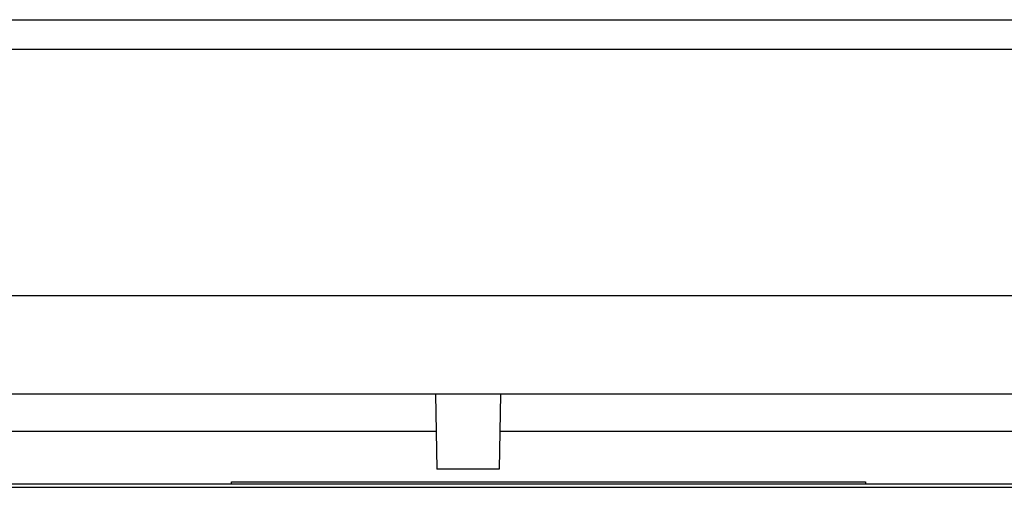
# Model space of a CAD drawing. Header units: millimetres. Extents: x 0 to 1980, y 0 to 1400.
# Tile 19 of 28: x 1170 to 1186, y 894 to 902. Entities that reach past the tile are written whole.
import ezdxf

# ---------------------------------------------------------------- set-up
doc = ezdxf.new("R2010")
doc.units = ezdxf.units.MM
doc.header["$LTSCALE"] = 108.9
doc.layers.add('00_COMPONENTS', color=7, linetype='CONTINUOUS')

msp = doc.modelspace()

# ---------------------------------------------------------------- linework, layer by layer
at = {"layer": '00_COMPONENTS', "color": 7, "linetype": 'Continuous'}
for p, q in [((1077.683, 901.824), (1236.271, 901.824)), ((1086.977, 897.404), (1226.978, 897.404)), ((1223.854, 895.824), (1093.977, 895.824)), ((1176.726, 895.824), (1176.747, 894.624)), ((1177.768, 895.824), (1177.747, 894.624)), ((1176.736, 895.229), (1163.987, 895.229)), ((1205.177, 895.229), (1177.757, 895.229)), ((1177.747, 894.624), (1176.747, 894.624)), ((1210.977, 894.385), (1160.177, 894.385)), ((1173.457, 894.42), (1183.617, 894.42)), ((1173.457, 894.385), (1173.457, 894.42)), ((1183.617, 894.42), (1183.617, 894.385))]:
    msp.add_line(p, q, dxfattribs=at)
at = {"layer": '00_COMPONENTS', "color": 9, "linetype": 'Continuous'}
for p, q in [((1077.184, 901.35), (1236.77, 901.35)), ((1160.177, 894.333), (1210.977, 894.333))]:
    msp.add_line(p, q, dxfattribs=at)

doc.saveas('drawing.dxf')
